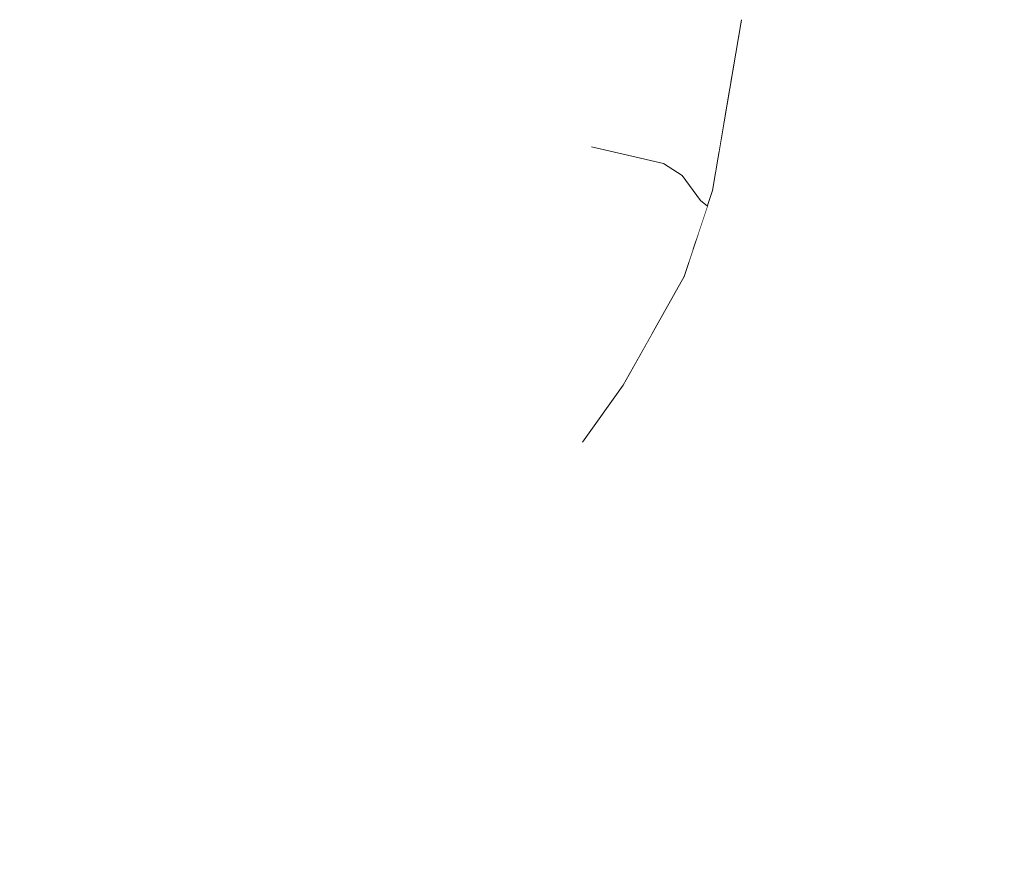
# Model space of a CAD drawing. Header units: millimetres. Extents: x -30280 to 309309, y -17460 to 4378.
# Tile 171 of 256: x 118472 to 118521, y -10968 to -10926. Entities that reach past the tile are written whole.
import ezdxf

# ---------------------------------------------------------------- set-up
doc = ezdxf.new("R2010")
doc.units = ezdxf.units.MM
doc.header["$MEASUREMENT"] = 0
doc.linetypes.add('Wipeout_Contour', pattern=[1000, 0, -1000])
doc.layers.add('P1_PLANTA PRIMERA_3_Nuevo_09_EI_Mobiliari general', color=7, linetype='Continuous')
doc.layers.add('P1_PLANTA PRIMERA_3_Nuevo_09_EI_Mobiliari general_Pluma_Nº__1', color=7, linetype='Continuous', lineweight=5)

msp = doc.modelspace()

# ---------------------------------------------------------------- wipeouts: each hides what was drawn before it
at = {"color": 254, "linetype": 'Wipeout_Contour', "lineweight": 0, "ltscale": 3328831.755178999}
msp.add_wipeout([(118404.67, -10741.05), (117645.42, -10741.05), (117645.42, -11076.05), (118525.208, -11076.05), (118525.208, -11030.479), (118527.552, -11027.825), (118562.751, -11027.825), (118563.05, -11026.758), (118470.305, -11026.758), (118463.482, -11023.723), (118462.773, -11021.884), (118459.346, -11022.047), (118452.517, -11022.119), (118444.873, -11022.047), (118438.462, -11021.848), (118435.003, -11021.577), (118423.969, -10853.719), (118426.839, -10853.332), (118423.292, -10798.029), (118421.088, -10798.313), (118400.092, -10795.678), (118384.176, -10788.479), (118377.604, -10778.645), (118374.974, -10770.937), (118374.126, -10769.669), (118379.377, -10758.278), (118385.768, -10750.743), (118403.517, -10741.216)], dxfattribs=at).dxf.layer = 'P1_PLANTA PRIMERA_3_Nuevo_09_EI_Mobiliari general'

# ---------------------------------------------------------------- next in the draw order: wipeouts: each hides what was drawn before it
at = {"color": 254, "linetype": 'Wipeout_Contour', "lineweight": 0, "ltscale": 357033.600788}
msp.add_wipeout([(118509.471, -10914.287), (118508.164, -10925.665), (118509.06, -10930.133)], dxfattribs=at).dxf.layer = 'P1_PLANTA PRIMERA_3_Nuevo_09_EI_Mobiliari general'

# ---------------------------------------------------------------- next in the draw order: wipeouts: each hides what was drawn before it
at = {"color": 254, "linetype": 'Wipeout_Contour', "lineweight": 0, "ltscale": 357035.480625}
msp.add_wipeout([(118509.06, -10930.133), (118510.504, -10916.954), (118509.471, -10914.287)], dxfattribs=at).dxf.layer = 'P1_PLANTA PRIMERA_3_Nuevo_09_EI_Mobiliari general'
at = {"color": 254, "linetype": 'Wipeout_Contour', "lineweight": 0, "ltscale": 357032.18792}
msp.add_wipeout([(118508.164, -10925.665), (118506.722, -10934.2), (118507.41, -10940.406)], dxfattribs=at).dxf.layer = 'P1_PLANTA PRIMERA_3_Nuevo_09_EI_Mobiliari general'

# ---------------------------------------------------------------- next in the draw order: wipeouts: each hides what was drawn before it
at = {"color": 254, "linetype": 'Wipeout_Contour', "lineweight": 0, "ltscale": 357063.560603}
msp.add_wipeout([(118510.504, -10916.954), (118509.06, -10930.133), (118535.033, -10940.006)], dxfattribs=at).dxf.layer = 'P1_PLANTA PRIMERA_3_Nuevo_09_EI_Mobiliari general'
at = {"color": 254, "linetype": 'Wipeout_Contour', "lineweight": 0, "ltscale": 357029.565396}
msp.add_wipeout([(118506.722, -10934.2), (118505.307, -10938.509), (118505.601, -10946.912)], dxfattribs=at).dxf.layer = 'P1_PLANTA PRIMERA_3_Nuevo_09_EI_Mobiliari general'

# ---------------------------------------------------------------- next in the draw order: wipeouts: each hides what was drawn before it
at = {"color": 254, "linetype": 'Wipeout_Contour', "lineweight": 0, "ltscale": 357089.591463}
msp.add_wipeout([(118535.033, -10940.006), (118536.78, -10922.847), (118510.504, -10916.954)], dxfattribs=at).dxf.layer = 'P1_PLANTA PRIMERA_3_Nuevo_09_EI_Mobiliari general'
at = {"color": 254, "linetype": 'Wipeout_Contour', "lineweight": 0, "ltscale": 357034.137038}
msp.add_wipeout([(118507.41, -10940.406), (118509.06, -10930.133), (118508.164, -10925.665)], dxfattribs=at).dxf.layer = 'P1_PLANTA PRIMERA_3_Nuevo_09_EI_Mobiliari general'
at = {"color": 254, "linetype": 'Wipeout_Contour', "lineweight": 0, "ltscale": 357023.109919}
msp.add_wipeout([(118502.258, -10943.933), (118501.866, -10954.751), (118505.307, -10938.509)], dxfattribs=at).dxf.layer = 'P1_PLANTA PRIMERA_3_Nuevo_09_EI_Mobiliari general'

# ---------------------------------------------------------------- next in the draw order: wipeouts: each hides what was drawn before it
at = {"color": 254, "linetype": 'Wipeout_Contour', "lineweight": 0, "ltscale": 357061.808773}
msp.add_wipeout([(118509.06, -10930.133), (118507.41, -10940.406), (118532.923, -10954.119)], dxfattribs=at).dxf.layer = 'P1_PLANTA PRIMERA_3_Nuevo_09_EI_Mobiliari general'

# ---------------------------------------------------------------- next in the draw order: wipeouts: each hides what was drawn before it
at = {"color": 254, "linetype": 'Wipeout_Contour', "lineweight": 0, "ltscale": 357088.425353}
msp.add_wipeout([(118532.923, -10954.119), (118535.033, -10940.006), (118509.06, -10930.133)], dxfattribs=at).dxf.layer = 'P1_PLANTA PRIMERA_3_Nuevo_09_EI_Mobiliari general'
at = {"color": 254, "linetype": 'Wipeout_Contour', "lineweight": 0, "ltscale": 357031.437883}
msp.add_wipeout([(118505.601, -10946.912), (118507.41, -10940.406), (118506.722, -10934.2)], dxfattribs=at).dxf.layer = 'P1_PLANTA PRIMERA_3_Nuevo_09_EI_Mobiliari general'

# ---------------------------------------------------------------- next in the draw order: wipeouts: each hides what was drawn before it
at = {"color": 254, "linetype": 'Wipeout_Contour', "lineweight": 0, "ltscale": 357058.260163}
msp.add_wipeout([(118507.41, -10940.406), (118505.601, -10946.912), (118530.244, -10965.478)], dxfattribs=at).dxf.layer = 'P1_PLANTA PRIMERA_3_Nuevo_09_EI_Mobiliari general'

# ---------------------------------------------------------------- next in the draw order: wipeouts: each hides what was drawn before it
at = {"color": 254, "linetype": 'Wipeout_Contour', "lineweight": 0, "ltscale": 357025.925806}
msp.add_wipeout([(118501.866, -10954.751), (118505.601, -10946.912), (118505.307, -10938.509)], dxfattribs=at).dxf.layer = 'P1_PLANTA PRIMERA_3_Nuevo_09_EI_Mobiliari general'
at = {"color": 254, "linetype": 'Wipeout_Contour', "lineweight": 0, "ltscale": 357085.337987}
msp.add_wipeout([(118530.244, -10965.478), (118532.923, -10954.119), (118507.41, -10940.406)], dxfattribs=at).dxf.layer = 'P1_PLANTA PRIMERA_3_Nuevo_09_EI_Mobiliari general'

# ---------------------------------------------------------------- next in the draw order: wipeouts: each hides what was drawn before it
at = {"color": 254, "linetype": 'Wipeout_Contour', "lineweight": 0, "ltscale": 357049.956835}
msp.add_wipeout([(118505.601, -10946.912), (118501.866, -10954.751), (118524.994, -10978.655)], dxfattribs=at).dxf.layer = 'P1_PLANTA PRIMERA_3_Nuevo_09_EI_Mobiliari general'

# ---------------------------------------------------------------- next in the draw order: wipeouts: each hides what was drawn before it
at = {"color": 254, "linetype": 'Wipeout_Contour', "lineweight": 0, "ltscale": 357016.41568}
msp.add_wipeout([(118502.258, -10943.933), (118500.214, -10946.779), (118499.307, -10958.779)], dxfattribs=at).dxf.layer = 'P1_PLANTA PRIMERA_3_Nuevo_09_EI_Mobiliari general'
at = {"color": 254, "linetype": 'Wipeout_Contour', "lineweight": 0, "ltscale": 357078.610131}
msp.add_wipeout([(118524.994, -10978.655), (118530.244, -10965.478), (118505.601, -10946.912)], dxfattribs=at).dxf.layer = 'P1_PLANTA PRIMERA_3_Nuevo_09_EI_Mobiliari general'

# ---------------------------------------------------------------- next in the draw order: wipeouts: each hides what was drawn before it
at = {"color": 254, "linetype": 'Wipeout_Contour', "lineweight": 0, "ltscale": 357018.286375}
msp.add_wipeout([(118502.258, -10943.933), (118499.307, -10958.779), (118501.866, -10954.751)], dxfattribs=at).dxf.layer = 'P1_PLANTA PRIMERA_3_Nuevo_09_EI_Mobiliari general'

# ---------------------------------------------------------------- next in the draw order: wipeouts: each hides what was drawn before it
at = {"color": 254, "linetype": 'Wipeout_Contour', "lineweight": 0, "ltscale": 476027.503757}
msp.add_wipeout([(118497.477, -10946.579), (118503.73, -10941.315), (118505.307, -10938.509), (118505.762, -10937.124)], dxfattribs=at).dxf.layer = 'P1_PLANTA PRIMERA_3_Nuevo_09_EI_Mobiliari general'
at = {"color": 254, "linetype": 'Wipeout_Contour', "lineweight": 0, "ltscale": 357041.746394}
msp.add_wipeout([(118499.307, -10958.779), (118521.296, -10985.296), (118501.866, -10954.751)], dxfattribs=at).dxf.layer = 'P1_PLANTA PRIMERA_3_Nuevo_09_EI_Mobiliari general'

# ---------------------------------------------------------------- next in the draw order: wipeouts: each hides what was drawn before it
at = {"color": 254, "linetype": 'Wipeout_Contour', "lineweight": 0, "ltscale": 595027.591835}
msp.add_wipeout([(118497.477, -10946.579), (118500.214, -10946.779), (118502.258, -10943.933), (118502.913, -10942.767), (118503.73, -10941.315)], dxfattribs=at).dxf.layer = 'P1_PLANTA PRIMERA_3_Nuevo_09_EI_Mobiliari general'
at = {"color": 254, "linetype": 'Wipeout_Contour', "lineweight": 0, "ltscale": 357068.494802}
msp.add_wipeout([(118521.296, -10985.296), (118524.994, -10978.655), (118501.866, -10954.751)], dxfattribs=at).dxf.layer = 'P1_PLANTA PRIMERA_3_Nuevo_09_EI_Mobiliari general'

# ---------------------------------------------------------------- next in the draw order: wipeouts: each hides what was drawn before it
at = {"color": 254, "linetype": 'Wipeout_Contour', "lineweight": 0, "ltscale": 476028.356082}
msp.add_wipeout([(118506.109, -10934.702), (118495.938, -10945.999), (118505.898, -10936.71), (118506.462, -10934.994)], dxfattribs=at).dxf.layer = 'P1_PLANTA PRIMERA_3_Nuevo_09_EI_Mobiliari general'
at = {"color": 254, "linetype": 'Wipeout_Contour', "lineweight": 0, "ltscale": 357008.237146}
msp.add_wipeout([(118500.214, -10946.779), (118497.477, -10946.579), (118495.644, -10959.823)], dxfattribs=at).dxf.layer = 'P1_PLANTA PRIMERA_3_Nuevo_09_EI_Mobiliari general'

# ---------------------------------------------------------------- next in the draw order: wipeouts: each hides what was drawn before it
at = {"color": 254, "linetype": 'Wipeout_Contour', "lineweight": 0, "ltscale": 357010.86704}
msp.add_wipeout([(118495.644, -10959.823), (118499.307, -10958.779), (118500.214, -10946.779)], dxfattribs=at).dxf.layer = 'P1_PLANTA PRIMERA_3_Nuevo_09_EI_Mobiliari general'

# ---------------------------------------------------------------- next in the draw order: wipeouts: each hides what was drawn before it
at = {"color": 254, "linetype": 'Wipeout_Contour', "lineweight": 0, "ltscale": 357012.222922}
msp.add_wipeout([(118495.938, -10945.999), (118497.477, -10946.579), (118505.762, -10937.124)], dxfattribs=at).dxf.layer = 'P1_PLANTA PRIMERA_3_Nuevo_09_EI_Mobiliari general'
at = {"color": 254, "linetype": 'Wipeout_Contour', "lineweight": 0, "ltscale": 357030.60707}
msp.add_wipeout([(118499.307, -10958.779), (118495.644, -10959.823), (118515.587, -10989.089)], dxfattribs=at).dxf.layer = 'P1_PLANTA PRIMERA_3_Nuevo_09_EI_Mobiliari general'

# ---------------------------------------------------------------- next in the draw order: wipeouts: each hides what was drawn before it
at = {"color": 254, "linetype": 'Wipeout_Contour', "lineweight": 0, "ltscale": 357016.478857}
msp.add_wipeout([(118506.109, -10934.702), (118505.193, -10933.462), (118494.541, -10944.742)], dxfattribs=at).dxf.layer = 'P1_PLANTA PRIMERA_3_Nuevo_09_EI_Mobiliari general'
at = {"color": 254, "linetype": 'Wipeout_Contour', "lineweight": 0, "ltscale": 357001.534475}
msp.add_wipeout([(118497.477, -10946.579), (118495.938, -10945.999), (118493.494, -10959.569)], dxfattribs=at).dxf.layer = 'P1_PLANTA PRIMERA_3_Nuevo_09_EI_Mobiliari general'
at = {"color": 254, "linetype": 'Wipeout_Contour', "lineweight": 0, "ltscale": 357058.021148}
msp.add_wipeout([(118521.296, -10985.296), (118499.307, -10958.779), (118515.587, -10989.089)], dxfattribs=at).dxf.layer = 'P1_PLANTA PRIMERA_3_Nuevo_09_EI_Mobiliari general'

# ---------------------------------------------------------------- next in the draw order: wipeouts: each hides what was drawn before it
at = {"color": 254, "linetype": 'Wipeout_Contour', "lineweight": 0, "ltscale": 357009.284559}
msp.add_wipeout([(118494.541, -10944.742), (118495.938, -10945.999), (118506.109, -10934.702)], dxfattribs=at).dxf.layer = 'P1_PLANTA PRIMERA_3_Nuevo_09_EI_Mobiliari general'
at = {"color": 254, "linetype": 'Wipeout_Contour', "lineweight": 0, "ltscale": 357002.673671}
msp.add_wipeout([(118493.494, -10959.569), (118495.644, -10959.823), (118497.477, -10946.579)], dxfattribs=at).dxf.layer = 'P1_PLANTA PRIMERA_3_Nuevo_09_EI_Mobiliari general'

# ---------------------------------------------------------------- next in the draw order: wipeouts: each hides what was drawn before it
at = {"color": 254, "linetype": 'Wipeout_Contour', "lineweight": 0, "ltscale": 357028.109022}
msp.add_wipeout([(118505.193, -10933.462), (118506.109, -10934.702), (118506.898, -10933.159)], dxfattribs=at).dxf.layer = 'P1_PLANTA PRIMERA_3_Nuevo_09_EI_Mobiliari general'
at = {"color": 254, "linetype": 'Wipeout_Contour', "lineweight": 0, "ltscale": 356996.292509}
msp.add_wipeout([(118495.938, -10945.999), (118494.541, -10944.742), (118491.519, -10958.292)], dxfattribs=at).dxf.layer = 'P1_PLANTA PRIMERA_3_Nuevo_09_EI_Mobiliari general'
at = {"color": 254, "linetype": 'Wipeout_Contour', "lineweight": 0, "ltscale": 357021.513943}
msp.add_wipeout([(118495.644, -10959.823), (118493.494, -10959.569), (118512.086, -10989.554)], dxfattribs=at).dxf.layer = 'P1_PLANTA PRIMERA_3_Nuevo_09_EI_Mobiliari general'

# ---------------------------------------------------------------- next in the draw order: linework, layer by layer
at = {"layer": 'P1_PLANTA PRIMERA_3_Nuevo_09_EI_Mobiliari general_Pluma_Nº__1', "color": 7, "linetype": 'Continuous', "lineweight": 5}
for p in [(118506.462, -10934.994), (118506.109, -10934.702), (118506.109, -10934.702)]:
    msp.add_line(p, (118506.109, -10934.702), dxfattribs=at)

# ---------------------------------------------------------------- next in the draw order: wipeouts: each hides what was drawn before it
at = {"color": 254, "linetype": 'Wipeout_Contour', "lineweight": 0, "ltscale": 357013.319283}
msp.add_wipeout([(118505.193, -10933.462), (118504.272, -10932.858), (118493.443, -10944.066)], dxfattribs=at).dxf.layer = 'P1_PLANTA PRIMERA_3_Nuevo_09_EI_Mobiliari general'
at = {"color": 254, "linetype": 'Wipeout_Contour', "lineweight": 0, "ltscale": 356996.925382}
msp.add_wipeout([(118491.519, -10958.292), (118493.494, -10959.569), (118495.938, -10945.999)], dxfattribs=at).dxf.layer = 'P1_PLANTA PRIMERA_3_Nuevo_09_EI_Mobiliari general'
at = {"color": 254, "linetype": 'Wipeout_Contour', "lineweight": 0, "ltscale": 357045.61875}
msp.add_wipeout([(118512.086, -10989.554), (118515.587, -10989.089), (118495.644, -10959.823)], dxfattribs=at).dxf.layer = 'P1_PLANTA PRIMERA_3_Nuevo_09_EI_Mobiliari general'

# ---------------------------------------------------------------- next in the draw order: wipeouts: each hides what was drawn before it
at = {"color": 254, "linetype": 'Wipeout_Contour', "lineweight": 0, "ltscale": 357005.62786}
msp.add_wipeout([(118493.443, -10944.066), (118494.541, -10944.742), (118505.193, -10933.462)], dxfattribs=at).dxf.layer = 'P1_PLANTA PRIMERA_3_Nuevo_09_EI_Mobiliari general'
at = {"color": 254, "linetype": 'Wipeout_Contour', "lineweight": 0, "ltscale": 357013.909608}
msp.add_wipeout([(118493.494, -10959.569), (118491.519, -10958.292), (118508.833, -10988.234)], dxfattribs=at).dxf.layer = 'P1_PLANTA PRIMERA_3_Nuevo_09_EI_Mobiliari general'

# ---------------------------------------------------------------- next in the draw order: linework, layer by layer
at = {"layer": 'P1_PLANTA PRIMERA_3_Nuevo_09_EI_Mobiliari general_Pluma_Nº__1', "color": 7, "linetype": 'Continuous', "lineweight": 5}
msp.add_line((118506.722, -10934.2), (118505.307, -10938.509), dxfattribs=at)

# ---------------------------------------------------------------- next in the draw order: wipeouts: each hides what was drawn before it
at = {"color": 254, "linetype": 'Wipeout_Contour', "lineweight": 0, "ltscale": 357026.32178}
msp.add_wipeout([(118504.272, -10932.858), (118505.193, -10933.462), (118506.907, -10933.11)], dxfattribs=at).dxf.layer = 'P1_PLANTA PRIMERA_3_Nuevo_09_EI_Mobiliari general'
at = {"color": 254, "linetype": 'Wipeout_Contour', "lineweight": 0, "ltscale": 356992.188102}
msp.add_wipeout([(118494.541, -10944.742), (118493.443, -10944.066), (118490.208, -10957.53)], dxfattribs=at).dxf.layer = 'P1_PLANTA PRIMERA_3_Nuevo_09_EI_Mobiliari general'
at = {"color": 254, "linetype": 'Wipeout_Contour', "lineweight": 0, "ltscale": 357036.648023}
msp.add_wipeout([(118508.833, -10988.234), (118512.086, -10989.554), (118493.494, -10959.569)], dxfattribs=at).dxf.layer = 'P1_PLANTA PRIMERA_3_Nuevo_09_EI_Mobiliari general'

# ---------------------------------------------------------------- next in the draw order: linework, layer by layer
at = {"layer": 'P1_PLANTA PRIMERA_3_Nuevo_09_EI_Mobiliari general_Pluma_Nº__1', "color": 7, "linetype": 'Continuous', "lineweight": 5}
msp.add_line((118506.109, -10934.702), (118505.192, -10933.462), dxfattribs=at)

# ---------------------------------------------------------------- next in the draw order: wipeouts: each hides what was drawn before it
at = {"color": 254, "linetype": 'Wipeout_Contour', "lineweight": 0, "ltscale": 357005.669372}
msp.add_wipeout([(118504.272, -10932.858), (118500.676, -10932.025), (118490.295, -10943.347)], dxfattribs=at).dxf.layer = 'P1_PLANTA PRIMERA_3_Nuevo_09_EI_Mobiliari general'
at = {"color": 254, "linetype": 'Wipeout_Contour', "lineweight": 0, "ltscale": 356992.10553}
msp.add_wipeout([(118490.208, -10957.53), (118491.519, -10958.292), (118494.541, -10944.742)], dxfattribs=at).dxf.layer = 'P1_PLANTA PRIMERA_3_Nuevo_09_EI_Mobiliari general'

# ---------------------------------------------------------------- next in the draw order: wipeouts: each hides what was drawn before it
at = {"color": 254, "linetype": 'Wipeout_Contour', "lineweight": 0, "ltscale": 357000.168217}
msp.add_wipeout([(118490.295, -10943.347), (118493.443, -10944.066), (118504.272, -10932.858)], dxfattribs=at).dxf.layer = 'P1_PLANTA PRIMERA_3_Nuevo_09_EI_Mobiliari general'
at = {"color": 254, "linetype": 'Wipeout_Contour', "lineweight": 0, "ltscale": 357008.621623}
msp.add_wipeout([(118491.519, -10958.292), (118490.208, -10957.53), (118507.052, -10987.28)], dxfattribs=at).dxf.layer = 'P1_PLANTA PRIMERA_3_Nuevo_09_EI_Mobiliari general'

# ---------------------------------------------------------------- next in the draw order: linework, layer by layer
at = {"layer": 'P1_PLANTA PRIMERA_3_Nuevo_09_EI_Mobiliari general_Pluma_Nº__1', "color": 7, "linetype": 'Continuous', "lineweight": 5}
for p, q in [((118505.307, -10938.509), (118502.258, -10943.932)), ((118502.258, -10943.932), (118500.214, -10946.779))]:
    msp.add_line(p, q, dxfattribs=at)

# ---------------------------------------------------------------- next in the draw order: wipeouts: each hides what was drawn before it
at = {"color": 254, "linetype": 'Wipeout_Contour', "lineweight": 0, "ltscale": 476031.469812}
msp.add_wipeout([(118500.676, -10932.025), (118504.272, -10932.858), (118507.044, -10932.295), (118507.282, -10930.886)], dxfattribs=at).dxf.layer = 'P1_PLANTA PRIMERA_3_Nuevo_09_EI_Mobiliari general'
at = {"color": 254, "linetype": 'Wipeout_Contour', "lineweight": 0, "ltscale": 356985.463739}
msp.add_wipeout([(118493.443, -10944.066), (118490.295, -10943.347), (118487.598, -10956.947)], dxfattribs=at).dxf.layer = 'P1_PLANTA PRIMERA_3_Nuevo_09_EI_Mobiliari general'
at = {"color": 254, "linetype": 'Wipeout_Contour', "lineweight": 0, "ltscale": 357029.270075}
msp.add_wipeout([(118507.052, -10987.28), (118508.833, -10988.234), (118491.519, -10958.292)], dxfattribs=at).dxf.layer = 'P1_PLANTA PRIMERA_3_Nuevo_09_EI_Mobiliari general'

# ---------------------------------------------------------------- next in the draw order: linework, layer by layer
at = {"layer": 'P1_PLANTA PRIMERA_3_Nuevo_09_EI_Mobiliari general_Pluma_Nº__1', "color": 7, "linetype": 'Continuous', "lineweight": 5}
for p, q in [((118505.192, -10933.462), (118504.272, -10932.858)), ((118504.272, -10932.859), (118504.272, -10932.859))]:
    msp.add_line(p, q, dxfattribs=at)

# ---------------------------------------------------------------- next in the draw order: wipeouts: each hides what was drawn before it
at = {"color": 254, "linetype": 'Wipeout_Contour', "lineweight": 0, "ltscale": 356986.779961}
msp.add_wipeout([(118487.598, -10956.947), (118490.208, -10957.53), (118493.443, -10944.066)], dxfattribs=at).dxf.layer = 'P1_PLANTA PRIMERA_3_Nuevo_09_EI_Mobiliari general'

# ---------------------------------------------------------------- next in the draw order: wipeouts: each hides what was drawn before it
at = {"color": 254, "linetype": 'Wipeout_Contour', "lineweight": 0, "ltscale": 357003.085417}
msp.add_wipeout([(118490.208, -10957.53), (118487.598, -10956.947), (118505.63, -10986.999)], dxfattribs=at).dxf.layer = 'P1_PLANTA PRIMERA_3_Nuevo_09_EI_Mobiliari general'

# ---------------------------------------------------------------- next in the draw order: wipeouts: each hides what was drawn before it
at = {"color": 254, "linetype": 'Wipeout_Contour', "lineweight": 0, "ltscale": 357024.574744}
msp.add_wipeout([(118505.63, -10986.999), (118507.052, -10987.28), (118490.208, -10957.53)], dxfattribs=at).dxf.layer = 'P1_PLANTA PRIMERA_3_Nuevo_09_EI_Mobiliari general'

# ---------------------------------------------------------------- next in the draw order: wipeouts: each hides what was drawn before it
at = {"color": 254, "linetype": 'Wipeout_Contour', "lineweight": 0, "ltscale": 356995.409954}
msp.add_wipeout([(118498.315, -10980.648), (118483.233, -10967.736), (118491.975, -10980.648)], dxfattribs=at).dxf.layer = 'P1_PLANTA PRIMERA_3_Nuevo_09_EI_Mobiliari general'

# ---------------------------------------------------------------- next in the draw order: wipeouts: each hides what was drawn before it
at = {"color": 254, "linetype": 'Wipeout_Contour', "lineweight": 0, "ltscale": 356991.894331}
msp.add_wipeout([(118483.233, -10967.736), (118498.315, -10980.648), (118489.573, -10967.736)], dxfattribs=at).dxf.layer = 'P1_PLANTA PRIMERA_3_Nuevo_09_EI_Mobiliari general'

# ---------------------------------------------------------------- next in the draw order: wipeouts: each hides what was drawn before it
at = {"color": 254, "linetype": 'Wipeout_Contour', "lineweight": 0, "ltscale": 356972.625016}
msp.add_wipeout([(118489.573, -10967.736), (118481.341, -10951.901), (118483.233, -10967.736)], dxfattribs=at).dxf.layer = 'P1_PLANTA PRIMERA_3_Nuevo_09_EI_Mobiliari general'

# ---------------------------------------------------------------- next in the draw order: wipeouts: each hides what was drawn before it
at = {"color": 254, "linetype": 'Wipeout_Contour', "lineweight": 0, "ltscale": 713954.58952}
msp.add_wipeout([(118487.682, -10951.901), (118481.341, -10951.901), (118489.573, -10967.736), (118488.455, -10958.375), (118487.598, -10956.947), (118488.026, -10954.787)], dxfattribs=at).dxf.layer = 'P1_PLANTA PRIMERA_3_Nuevo_09_EI_Mobiliari general'

# ---------------------------------------------------------------- next in the draw order: wipeouts: each hides what was drawn before it
at = {"color": 254, "linetype": 'Wipeout_Contour', "lineweight": 0, "ltscale": 356968.449406}
msp.add_wipeout([(118487.682, -10951.901), (118485.354, -10940.09), (118481.341, -10951.901)], dxfattribs=at).dxf.layer = 'P1_PLANTA PRIMERA_3_Nuevo_09_EI_Mobiliari general'
at = {"color": 254, "linetype": 'Wipeout_Contour', "lineweight": 0, "ltscale": 356976.469082}
msp.add_wipeout([(118491.975, -10980.648), (118476.892, -10967.736), (118485.634, -10980.648)], dxfattribs=at).dxf.layer = 'P1_PLANTA PRIMERA_3_Nuevo_09_EI_Mobiliari general'

# ---------------------------------------------------------------- next in the draw order: wipeouts: each hides what was drawn before it
at = {"color": 254, "linetype": 'Wipeout_Contour', "lineweight": 0, "ltscale": 594966.244114}
msp.add_wipeout([(118491.695, -10940.09), (118485.354, -10940.09), (118487.682, -10951.901), (118489.884, -10945.419), (118490.295, -10943.347)], dxfattribs=at).dxf.layer = 'P1_PLANTA PRIMERA_3_Nuevo_09_EI_Mobiliari general'
at = {"color": 254, "linetype": 'Wipeout_Contour', "lineweight": 0, "ltscale": 356972.953392}
msp.add_wipeout([(118476.892, -10967.736), (118491.975, -10980.648), (118483.233, -10967.736)], dxfattribs=at).dxf.layer = 'P1_PLANTA PRIMERA_3_Nuevo_09_EI_Mobiliari general'

# ---------------------------------------------------------------- next in the draw order: wipeouts: each hides what was drawn before it
at = {"color": 254, "linetype": 'Wipeout_Contour', "lineweight": 0, "ltscale": 356982.398669}
msp.add_wipeout([(118491.695, -10940.09), (118494.336, -10932.026), (118485.354, -10940.09)], dxfattribs=at).dxf.layer = 'P1_PLANTA PRIMERA_3_Nuevo_09_EI_Mobiliari general'
at = {"color": 254, "linetype": 'Wipeout_Contour', "lineweight": 0, "ltscale": 356980.818885}
msp.add_wipeout([(118487.682, -10951.901), (118488.026, -10954.787), (118489.884, -10945.419)], dxfattribs=at).dxf.layer = 'P1_PLANTA PRIMERA_3_Nuevo_09_EI_Mobiliari general'
at = {"color": 254, "linetype": 'Wipeout_Contour', "lineweight": 0, "ltscale": 356953.683949}
msp.add_wipeout([(118483.233, -10967.736), (118475, -10951.901), (118476.892, -10967.736)], dxfattribs=at).dxf.layer = 'P1_PLANTA PRIMERA_3_Nuevo_09_EI_Mobiliari general'
at = {"color": 254, "linetype": 'Wipeout_Contour', "lineweight": 0, "ltscale": 476007.946436}
msp.add_wipeout([(118503.537, -10983.511), (118488.455, -10958.375), (118489.573, -10967.736), (118498.315, -10980.648)], dxfattribs=at).dxf.layer = 'P1_PLANTA PRIMERA_3_Nuevo_09_EI_Mobiliari general'

# ---------------------------------------------------------------- next in the draw order: wipeouts: each hides what was drawn before it
at = {"color": 254, "linetype": 'Wipeout_Contour', "lineweight": 0, "ltscale": 356997.23285}
msp.add_wipeout([(118494.336, -10932.026), (118491.695, -10940.09), (118500.676, -10932.026)], dxfattribs=at).dxf.layer = 'P1_PLANTA PRIMERA_3_Nuevo_09_EI_Mobiliari general'
at = {"color": 254, "linetype": 'Wipeout_Contour', "lineweight": 0, "ltscale": 356956.025293}
msp.add_wipeout([(118475, -10951.901), (118483.233, -10967.736), (118481.341, -10951.901)], dxfattribs=at).dxf.layer = 'P1_PLANTA PRIMERA_3_Nuevo_09_EI_Mobiliari general'

# ---------------------------------------------------------------- next in the draw order: wipeouts: each hides what was drawn before it
at = {"color": 254, "linetype": 'Wipeout_Contour', "lineweight": 0, "ltscale": 476021.817868}
msp.add_wipeout([(118494.336, -10932.026), (118500.676, -10932.026), (118507.36, -10930.424), (118507.552, -10929.288)], dxfattribs=at).dxf.layer = 'P1_PLANTA PRIMERA_3_Nuevo_09_EI_Mobiliari general'
at = {"color": 254, "linetype": 'Wipeout_Contour', "lineweight": 0, "ltscale": 356949.508127}
msp.add_wipeout([(118481.341, -10951.901), (118479.014, -10940.09), (118475, -10951.901)], dxfattribs=at).dxf.layer = 'P1_PLANTA PRIMERA_3_Nuevo_09_EI_Mobiliari general'
at = {"color": 254, "linetype": 'Wipeout_Contour', "lineweight": 0, "ltscale": 356942.314767}
msp.add_wipeout([(118463.852, -10959.507), (118472.098, -10972.168), (118485.634, -10980.648)], dxfattribs=at).dxf.layer = 'P1_PLANTA PRIMERA_3_Nuevo_09_EI_Mobiliari general'

# ---------------------------------------------------------------- next in the draw order: wipeouts: each hides what was drawn before it
at = {"color": 254, "linetype": 'Wipeout_Contour', "lineweight": 0, "ltscale": 356958.904675}
msp.add_wipeout([(118479.014, -10940.09), (118481.341, -10951.901), (118485.354, -10940.09)], dxfattribs=at).dxf.layer = 'P1_PLANTA PRIMERA_3_Nuevo_09_EI_Mobiliari general'
at = {"color": 254, "linetype": 'Wipeout_Contour', "lineweight": 0, "ltscale": 356946.441345}
msp.add_wipeout([(118476.892, -10967.736), (118463.852, -10959.507), (118485.634, -10980.648)], dxfattribs=at).dxf.layer = 'P1_PLANTA PRIMERA_3_Nuevo_09_EI_Mobiliari general'

# ---------------------------------------------------------------- next in the draw order: wipeouts: each hides what was drawn before it
at = {"color": 254, "linetype": 'Wipeout_Contour', "lineweight": 0, "ltscale": 356963.457228}
msp.add_wipeout([(118485.354, -10940.09), (118487.995, -10932.026), (118479.014, -10940.09)], dxfattribs=at).dxf.layer = 'P1_PLANTA PRIMERA_3_Nuevo_09_EI_Mobiliari general'
at = {"color": 254, "linetype": 'Wipeout_Contour', "lineweight": 0, "ltscale": 356920.626355}
msp.add_wipeout([(118462.568, -10943.979), (118463.852, -10959.507), (118476.892, -10967.736)], dxfattribs=at).dxf.layer = 'P1_PLANTA PRIMERA_3_Nuevo_09_EI_Mobiliari general'

# ---------------------------------------------------------------- next in the draw order: wipeouts: each hides what was drawn before it
at = {"color": 254, "linetype": 'Wipeout_Contour', "lineweight": 0, "ltscale": 356978.291357}
msp.add_wipeout([(118487.995, -10932.026), (118485.354, -10940.09), (118494.336, -10932.026)], dxfattribs=at).dxf.layer = 'P1_PLANTA PRIMERA_3_Nuevo_09_EI_Mobiliari general'
at = {"color": 254, "linetype": 'Wipeout_Contour', "lineweight": 0, "ltscale": 356930.222855}
msp.add_wipeout([(118462.568, -10943.979), (118476.892, -10967.736), (118475, -10951.901)], dxfattribs=at).dxf.layer = 'P1_PLANTA PRIMERA_3_Nuevo_09_EI_Mobiliari general'

# ---------------------------------------------------------------- next in the draw order: wipeouts: each hides what was drawn before it
at = {"color": 254, "linetype": 'Wipeout_Contour', "lineweight": 0, "ltscale": 476009.54935}
msp.add_wipeout([(118507.782, -10927.927), (118487.995, -10932.026), (118494.336, -10932.026), (118507.628, -10928.84)], dxfattribs=at).dxf.layer = 'P1_PLANTA PRIMERA_3_Nuevo_09_EI_Mobiliari general'
at = {"color": 254, "linetype": 'Wipeout_Contour', "lineweight": 0, "ltscale": 356917.68605}
msp.add_wipeout([(118467.035, -10932.398), (118462.568, -10943.979), (118475, -10951.901)], dxfattribs=at).dxf.layer = 'P1_PLANTA PRIMERA_3_Nuevo_09_EI_Mobiliari general'

# ---------------------------------------------------------------- next in the draw order: wipeouts: each hides what was drawn before it
at = {"color": 254, "linetype": 'Wipeout_Contour', "lineweight": 0, "ltscale": 356933.38172}
msp.add_wipeout([(118479.014, -10940.09), (118467.035, -10932.398), (118475, -10951.901)], dxfattribs=at).dxf.layer = 'P1_PLANTA PRIMERA_3_Nuevo_09_EI_Mobiliari general'

# ---------------------------------------------------------------- next in the draw order: wipeouts: each hides what was drawn before it
at = {"color": 254, "linetype": 'Wipeout_Contour', "lineweight": 0, "ltscale": 356932.081984}
msp.add_wipeout([(118476.326, -10924.49), (118467.035, -10932.398), (118479.014, -10940.09)], dxfattribs=at).dxf.layer = 'P1_PLANTA PRIMERA_3_Nuevo_09_EI_Mobiliari general'

# ---------------------------------------------------------------- next in the draw order: wipeouts: each hides what was drawn before it
at = {"color": 254, "linetype": 'Wipeout_Contour', "lineweight": 0, "ltscale": 356953.459748}
msp.add_wipeout([(118487.995, -10932.026), (118476.326, -10924.49), (118479.014, -10940.09)], dxfattribs=at).dxf.layer = 'P1_PLANTA PRIMERA_3_Nuevo_09_EI_Mobiliari general'

# ---------------------------------------------------------------- next in the draw order: wipeouts: each hides what was drawn before it
at = {"color": 254, "linetype": 'Wipeout_Contour', "lineweight": 0, "ltscale": 475991.523519}
msp.add_wipeout([(118509.056, -10917.895), (118476.326, -10924.49), (118487.995, -10932.026), (118508.569, -10922.136)], dxfattribs=at).dxf.layer = 'P1_PLANTA PRIMERA_3_Nuevo_09_EI_Mobiliari general'

# ---------------------------------------------------------------- next in the draw order: wipeouts: each hides what was drawn before it
at = {"color": 254, "linetype": 'Wipeout_Contour', "lineweight": 0, "ltscale": 476022.405074}
msp.add_wipeout([(118508.569, -10922.136), (118487.995, -10932.026), (118507.782, -10927.927), (118508.164, -10925.665)], dxfattribs=at).dxf.layer = 'P1_PLANTA PRIMERA_3_Nuevo_09_EI_Mobiliari general'
at = {"color": 254, "linetype": 'Wipeout_Contour', "lineweight": 0, "ltscale": 356918.210262}
msp.add_wipeout([(118466.033, -10922.773), (118467.035, -10932.398), (118476.326, -10924.49)], dxfattribs=at).dxf.layer = 'P1_PLANTA PRIMERA_3_Nuevo_09_EI_Mobiliari general'

# ---------------------------------------------------------------- next in the draw order: linework, layer by layer
at = {"layer": 'P1_PLANTA PRIMERA_3_Nuevo_09_EI_Mobiliari general_Pluma_Nº__1', "color": 7, "linetype": 'Continuous', "lineweight": 5}
msp.add_line((118508.164, -10925.665), (118506.722, -10934.2), dxfattribs=at)

# ---------------------------------------------------------------- next in the draw order: wipeouts: each hides what was drawn before it
at = {"color": 254, "linetype": 'Wipeout_Contour', "lineweight": 0, "ltscale": 356994.934813}
msp.add_wipeout([(118491.695, -10940.09), (118490.761, -10942.839), (118500.676, -10932.025)], dxfattribs=at).dxf.layer = 'P1_PLANTA PRIMERA_3_Nuevo_09_EI_Mobiliari general'

# ---------------------------------------------------------------- next in the draw order: linework, layer by layer
at = {"layer": 'P1_PLANTA PRIMERA_3_Nuevo_09_EI_Mobiliari general_Pluma_Nº__1', "color": 7, "linetype": 'Continuous', "lineweight": 5}
msp.add_line((118504.272, -10932.858), (118500.676, -10932.025), dxfattribs=at)

doc.saveas('drawing.dxf')
